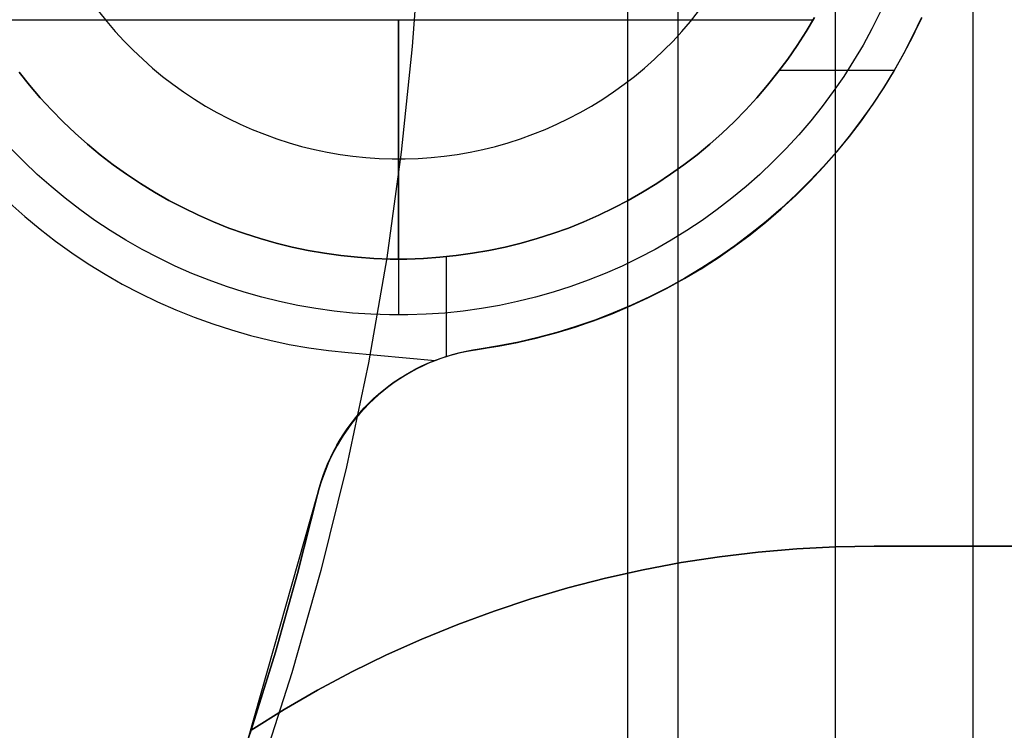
# Model space of a CAD drawing. Header units: millimetres. Extents: x -267 to 897, y -4167 to -3150.
# Tile 118 of 177: x 341.67 to 351.96, y -3526.82 to -3519.4. Entities that reach past the tile are written whole.
import ezdxf

# ---------------------------------------------------------------- set-up
doc = ezdxf.new("R2010")
doc.units = ezdxf.units.MM
doc.layers.add('1', color=7, linetype='Continuous')
doc.layers.add('BLANCO METALICO', color=7, linetype='Continuous', true_color=0xededed)

msp = doc.modelspace()

# ---------------------------------------------------------------- linework, layer by layer
at = {"layer": '1', "color": 250, "true_color": 0x111111}
for p, q in [((351.628, -3453.404, 31.002), (351.628, -3580.401, 31.002)), ((348.546, -3458.559, 65.792), (348.546, -3575.246, 65.792)), ((348.018, -3459.443, 48.502), (348.018, -3574.363, 48.502))]:
    msp.add_line(p, q, dxfattribs=at)
at = {"layer": '1', "color": 7, "true_color": 0xffffff}
for p, q in [((350.188, -3455.812, 31.002), (350.188, -3577.993, 31.002)), ((345.849, -3518.571, 0.17), (345.772, -3519.681, 0.17)), ((345.772, -3519.681, 0.17), (345.657, -3520.787, 0.17)), ((345.657, -3520.787, 0.17), (345.504, -3521.889, 0.17)), ((345.504, -3521.889, 0.17), (345.313, -3522.985, 0.17)), ((345.313, -3522.985, 0.17), (345.084, -3524.074, 0.17)), ((345.084, -3524.074, 0.17), (344.818, -3525.154, 0.17)), ((344.818, -3525.154, 0.17), (344.515, -3526.225, 0.17)), ((344.515, -3526.225, 0.17), (344.174, -3527.284, 0.17))]:
    msp.add_line(p, q, dxfattribs=at)
at = {"layer": 'BLANCO METALICO'}
for p, q in [((341.299, -3519.403, 260.532), (345.629, -3519.403, 260.532)), ((342.495, -3519.314, 257.933), (342.58, -3519.421, 257.933)), ((345.629, -3519.403, 260.532), (349.959, -3519.403, 260.532)), ((345.629, -3521.903, 260.532), (345.629, -3519.403, 260.532)), ((345.629, -3519.403, 259.182), (345.629, -3519.403, 260.532)), ((345.629, -3519.403, 259.182), (345.629, -3522.486, 256.532)), ((348.677, -3519.421, 257.933), (348.762, -3519.314, 257.933)), ((349.973, -3519.378, 262.532), (349.885, -3519.526, 262.532)), ((349.885, -3519.526, 260.532), (349.973, -3519.378, 260.532)), ((350.66, -3519.325, 256.532), (350.573, -3519.498, 256.532)), ((351.092, -3519.38, 259.532), (351.002, -3519.567, 259.532)), ((351.003, -3519.57, 262.532), (351.092, -3519.382, 262.532)), ((351.003, -3519.569, 261.032), (351.093, -3519.382, 261.032)), ((342.58, -3519.421, 257.933), (342.669, -3519.524, 257.933)), ((348.588, -3519.524, 257.933), (348.677, -3519.421, 257.933)), ((350.573, -3519.498, 256.532), (350.481, -3519.667, 256.532)), ((342.669, -3519.524, 257.933), (342.761, -3519.625, 257.933)), ((348.496, -3519.625, 257.933), (348.588, -3519.524, 257.933)), ((349.885, -3519.526, 262.532), (349.792, -3519.671, 262.532)), ((349.792, -3519.671, 260.532), (349.885, -3519.526, 260.532)), ((351.002, -3519.567, 259.532), (350.907, -3519.752, 259.532)), ((350.907, -3519.755, 262.532), (351.003, -3519.57, 262.532)), ((350.908, -3519.754, 261.032), (351.003, -3519.569, 261.032)), ((342.761, -3519.625, 257.933), (342.857, -3519.722, 257.933)), ((342.857, -3519.722, 257.933), (342.956, -3519.816, 257.933)), ((348.301, -3519.816, 257.933), (348.4, -3519.722, 257.933)), ((348.4, -3519.722, 257.933), (348.496, -3519.625, 257.933)), ((349.792, -3519.671, 262.532), (349.694, -3519.813, 262.532)), ((349.694, -3519.813, 260.532), (349.792, -3519.671, 260.532)), ((350.481, -3519.667, 256.532), (350.382, -3519.832, 256.532)), ((342.956, -3519.816, 257.933), (343.058, -3519.907, 257.933)), ((348.199, -3519.907, 257.933), (348.301, -3519.816, 257.933)), ((349.694, -3519.813, 262.532), (349.591, -3519.952, 262.532)), ((349.591, -3519.952, 260.532), (349.694, -3519.813, 260.532)), ((350.907, -3519.752, 259.532), (350.805, -3519.933, 259.532)), ((350.805, -3519.937, 262.532), (350.907, -3519.755, 262.532)), ((350.806, -3519.935, 261.032), (350.908, -3519.754, 261.032)), ((343.058, -3519.907, 257.933), (343.163, -3519.994, 257.933)), ((348.094, -3519.994, 257.933), (348.199, -3519.907, 257.933)), ((350.382, -3519.832, 256.532), (350.278, -3519.995, 256.532)), ((341.774, -3520.087, 262.532), (341.666, -3519.952, 262.532)), ((341.666, -3519.952, 260.532), (341.774, -3520.087, 260.532)), ((343.163, -3519.994, 257.933), (343.272, -3520.077, 257.933)), ((347.986, -3520.077, 257.933), (348.094, -3519.994, 257.933)), ((349.591, -3519.952, 262.532), (349.483, -3520.087, 262.532)), ((349.483, -3520.087, 260.532), (349.591, -3519.952, 260.532)), ((349.607, -3519.931, 262.532), (350.808, -3519.931, 262.532)), ((350.278, -3519.995, 256.532), (350.169, -3520.153, 256.532)), ((350.805, -3519.933, 259.532), (350.696, -3520.11, 259.532)), ((350.696, -3520.115, 262.532), (350.805, -3519.937, 262.532)), ((350.697, -3520.113, 261.032), (350.806, -3519.935, 261.032)), ((341.886, -3520.218, 262.532), (341.774, -3520.087, 262.532)), ((341.774, -3520.087, 260.532), (341.886, -3520.218, 260.532)), ((343.272, -3520.077, 257.933), (343.383, -3520.157, 257.933)), ((347.875, -3520.157, 257.933), (347.986, -3520.077, 257.933)), ((349.483, -3520.087, 262.532), (349.371, -3520.218, 262.532)), ((349.371, -3520.218, 260.532), (349.483, -3520.087, 260.532)), ((350.696, -3520.11, 259.532), (350.582, -3520.283, 259.532)), ((350.582, -3520.289, 262.532), (350.696, -3520.115, 262.532)), ((350.583, -3520.287, 261.032), (350.697, -3520.113, 261.032)), ((342.003, -3520.345, 262.532), (341.886, -3520.218, 262.532)), ((341.886, -3520.218, 260.532), (342.003, -3520.345, 260.532)), ((343.383, -3520.157, 257.933), (343.496, -3520.232, 257.933)), ((343.496, -3520.232, 257.933), (343.612, -3520.304, 257.933)), ((347.645, -3520.304, 257.933), (347.761, -3520.232, 257.933)), ((347.761, -3520.232, 257.933), (347.875, -3520.157, 257.933)), ((349.371, -3520.218, 262.532), (349.255, -3520.345, 262.532)), ((349.255, -3520.345, 260.532), (349.371, -3520.218, 260.532)), ((350.169, -3520.153, 256.532), (350.054, -3520.308, 256.532)), ((343.612, -3520.304, 257.933), (343.731, -3520.371, 257.933)), ((347.526, -3520.371, 257.933), (347.645, -3520.304, 257.933)), ((350.054, -3520.308, 256.532), (349.934, -3520.459, 256.532)), ((350.461, -3520.459, 262.532), (350.582, -3520.289, 262.532)), ((350.582, -3520.283, 259.532), (350.462, -3520.453, 259.532)), ((350.463, -3520.457, 261.032), (350.583, -3520.287, 261.032)), ((342.124, -3520.468, 262.532), (342.003, -3520.345, 262.532)), ((342.003, -3520.345, 260.532), (342.124, -3520.468, 260.532)), ((343.731, -3520.371, 257.933), (343.852, -3520.435, 257.933)), ((343.852, -3520.435, 257.933), (343.975, -3520.494, 257.933)), ((347.283, -3520.494, 257.933), (347.405, -3520.435, 257.933)), ((347.405, -3520.435, 257.933), (347.526, -3520.371, 257.933)), ((349.255, -3520.345, 262.532), (349.134, -3520.468, 262.532)), ((349.134, -3520.468, 260.532), (349.255, -3520.345, 260.532)), ((342.249, -3520.587, 262.532), (342.124, -3520.468, 262.532)), ((342.124, -3520.468, 260.532), (342.249, -3520.587, 260.532)), ((343.975, -3520.494, 257.933), (344.1, -3520.549, 257.933)), ((347.158, -3520.549, 257.933), (347.283, -3520.494, 257.933)), ((349.134, -3520.468, 262.532), (349.008, -3520.587, 262.532)), ((349.008, -3520.587, 260.532), (349.134, -3520.468, 260.532)), ((349.934, -3520.459, 256.532), (349.808, -3520.605, 256.532)), ((350.335, -3520.624, 262.532), (350.461, -3520.459, 262.532)), ((350.462, -3520.453, 259.532), (350.336, -3520.618, 259.532)), ((350.337, -3520.622, 261.032), (350.463, -3520.457, 261.032)), ((342.378, -3520.702, 262.532), (342.249, -3520.587, 262.532)), ((342.249, -3520.587, 260.532), (342.378, -3520.702, 260.532)), ((344.1, -3520.549, 257.933), (344.227, -3520.599, 257.933)), ((344.227, -3520.599, 257.933), (344.355, -3520.646, 257.933)), ((344.355, -3520.646, 257.933), (344.485, -3520.687, 257.933)), ((346.772, -3520.687, 257.933), (346.902, -3520.646, 257.933)), ((346.902, -3520.646, 257.933), (347.031, -3520.599, 257.933)), ((347.031, -3520.599, 257.933), (347.158, -3520.549, 257.933)), ((349.008, -3520.587, 262.532), (348.879, -3520.702, 262.532)), ((348.879, -3520.702, 260.532), (349.008, -3520.587, 260.532)), ((349.808, -3520.605, 256.532), (349.678, -3520.747, 256.532)), ((350.203, -3520.785, 262.532), (350.335, -3520.624, 262.532)), ((350.336, -3520.618, 259.532), (350.205, -3520.778, 259.532)), ((350.205, -3520.783, 261.032), (350.337, -3520.622, 261.032)), ((341.714, -3520.885, 256.532), (341.579, -3520.747, 256.532)), ((342.511, -3520.812, 262.532), (342.378, -3520.702, 262.532)), ((342.378, -3520.702, 260.532), (342.511, -3520.812, 260.532)), ((344.485, -3520.687, 257.933), (344.616, -3520.725, 257.933)), ((344.616, -3520.725, 257.933), (344.749, -3520.757, 257.933)), ((346.509, -3520.757, 257.933), (346.641, -3520.725, 257.933)), ((346.641, -3520.725, 257.933), (346.772, -3520.687, 257.933)), ((348.879, -3520.702, 262.532), (348.746, -3520.812, 262.532)), ((348.746, -3520.812, 260.532), (348.879, -3520.702, 260.532)), ((349.678, -3520.747, 256.532), (349.543, -3520.885, 256.532)), ((342.648, -3520.917, 262.532), (342.511, -3520.812, 262.532)), ((342.511, -3520.812, 260.532), (342.648, -3520.917, 260.532)), ((344.749, -3520.757, 257.933), (344.882, -3520.785, 257.933)), ((344.882, -3520.785, 257.933), (345.017, -3520.809, 257.933)), ((345.017, -3520.809, 257.933), (345.152, -3520.828, 257.933)), ((345.152, -3520.828, 257.933), (345.288, -3520.842, 257.933)), ((345.288, -3520.842, 257.933), (345.424, -3520.851, 257.933)), ((345.424, -3520.851, 257.933), (345.56, -3520.856, 257.933)), ((345.697, -3520.856, 257.933), (345.833, -3520.851, 257.933)), ((345.833, -3520.851, 257.933), (345.97, -3520.842, 257.933)), ((345.97, -3520.842, 257.933), (346.105, -3520.828, 257.933)), ((346.105, -3520.828, 257.933), (346.24, -3520.809, 257.933)), ((346.24, -3520.809, 257.933), (346.375, -3520.785, 257.933)), ((346.375, -3520.785, 257.933), (346.509, -3520.757, 257.933)), ((348.746, -3520.812, 262.532), (348.609, -3520.917, 262.532)), ((348.609, -3520.917, 260.532), (348.746, -3520.812, 260.532)), ((350.065, -3520.942, 262.532), (350.203, -3520.785, 262.532)), ((350.205, -3520.778, 259.532), (350.068, -3520.935, 259.532)), ((350.068, -3520.939, 261.032), (350.205, -3520.783, 261.032)), ((341.854, -3521.018, 256.532), (341.714, -3520.885, 256.532)), ((342.788, -3521.017, 262.532), (342.648, -3520.917, 262.532)), ((342.648, -3520.917, 260.532), (342.788, -3521.017, 260.532)), ((345.56, -3520.856, 257.933), (345.697, -3520.856, 257.933)), ((348.609, -3520.917, 262.532), (348.469, -3521.017, 262.532)), ((348.469, -3521.017, 260.532), (348.609, -3520.917, 260.532)), ((349.543, -3520.885, 256.532), (349.403, -3521.018, 256.532)), ((349.922, -3521.093, 262.532), (350.065, -3520.942, 262.532)), ((350.068, -3520.935, 259.532), (349.925, -3521.086, 259.532)), ((349.925, -3521.091, 261.032), (350.068, -3520.939, 261.032)), ((341.999, -3521.145, 256.532), (341.854, -3521.018, 256.532)), ((342.932, -3521.113, 262.532), (342.788, -3521.017, 262.532)), ((342.788, -3521.017, 260.532), (342.932, -3521.113, 260.532)), ((348.469, -3521.017, 262.532), (348.325, -3521.113, 262.532)), ((348.325, -3521.113, 260.532), (348.469, -3521.017, 260.532)), ((349.403, -3521.018, 256.532), (349.259, -3521.145, 256.532)), ((342.147, -3521.268, 256.532), (341.999, -3521.145, 256.532)), ((343.079, -3521.204, 262.532), (342.932, -3521.113, 262.532)), ((342.932, -3521.113, 260.532), (343.079, -3521.204, 260.532)), ((348.325, -3521.113, 262.532), (348.178, -3521.204, 262.532)), ((348.178, -3521.204, 260.532), (348.325, -3521.113, 260.532)), ((349.259, -3521.145, 256.532), (349.11, -3521.268, 256.532)), ((349.774, -3521.24, 262.532), (349.922, -3521.093, 262.532)), ((349.777, -3521.237, 261.032), (349.925, -3521.091, 261.032)), ((349.925, -3521.086, 259.532), (349.778, -3521.232, 259.532)), ((343.229, -3521.289, 262.532), (343.079, -3521.204, 262.532)), ((343.079, -3521.204, 260.532), (343.229, -3521.289, 260.532)), ((348.178, -3521.204, 262.532), (348.028, -3521.289, 262.532)), ((348.028, -3521.289, 260.532), (348.178, -3521.204, 260.532)), ((349.621, -3521.381, 262.532), (349.774, -3521.24, 262.532)), ((349.624, -3521.378, 261.032), (349.777, -3521.237, 261.032)), ((349.778, -3521.232, 259.532), (349.625, -3521.373, 259.532)), ((341.569, -3521.32, 262.532), (341.723, -3521.457, 262.532)), ((342.3, -3521.386, 256.532), (342.147, -3521.268, 256.532)), ((343.382, -3521.369, 262.532), (343.229, -3521.289, 262.532)), ((343.229, -3521.289, 260.532), (343.382, -3521.369, 260.532)), ((348.028, -3521.289, 262.532), (347.876, -3521.369, 262.532)), ((347.876, -3521.369, 260.532), (348.028, -3521.289, 260.532)), ((349.11, -3521.268, 256.532), (348.957, -3521.386, 256.532)), ((341.723, -3521.457, 262.532), (341.883, -3521.589, 262.532)), ((342.457, -3521.498, 256.532), (342.3, -3521.386, 256.532)), ((343.537, -3521.444, 262.532), (343.382, -3521.369, 262.532)), ((343.382, -3521.369, 260.532), (343.537, -3521.444, 260.532)), ((343.695, -3521.514, 262.532), (343.537, -3521.444, 262.532)), ((343.537, -3521.444, 260.532), (343.695, -3521.514, 260.532)), ((347.72, -3521.444, 262.532), (347.562, -3521.514, 262.532)), ((347.562, -3521.514, 260.532), (347.72, -3521.444, 260.532)), ((347.876, -3521.369, 262.532), (347.72, -3521.444, 262.532)), ((347.72, -3521.444, 260.532), (347.876, -3521.369, 260.532)), ((348.957, -3521.386, 256.532), (348.801, -3521.498, 256.532)), ((349.463, -3521.517, 262.532), (349.621, -3521.381, 262.532)), ((349.467, -3521.514, 261.032), (349.624, -3521.378, 261.032)), ((349.625, -3521.373, 259.532), (349.468, -3521.509, 259.532)), ((342.617, -3521.605, 256.532), (342.457, -3521.498, 256.532)), ((343.856, -3521.578, 262.532), (343.695, -3521.514, 262.532)), ((343.695, -3521.514, 260.532), (343.856, -3521.578, 260.532)), ((347.562, -3521.514, 262.532), (347.402, -3521.578, 262.532)), ((347.402, -3521.578, 260.532), (347.562, -3521.514, 260.532)), ((348.801, -3521.498, 256.532), (348.64, -3521.605, 256.532)), ((349.301, -3521.648, 262.532), (349.463, -3521.517, 262.532)), ((349.305, -3521.645, 261.032), (349.467, -3521.514, 261.032)), ((349.468, -3521.509, 259.532), (349.306, -3521.639, 259.532)), ((341.883, -3521.589, 262.532), (342.046, -3521.716, 262.532)), ((342.781, -3521.706, 256.532), (342.617, -3521.605, 256.532)), ((344.018, -3521.636, 262.532), (343.856, -3521.578, 262.532)), ((343.856, -3521.578, 260.532), (344.018, -3521.636, 260.532)), ((344.182, -3521.689, 262.532), (344.018, -3521.636, 262.532)), ((344.018, -3521.636, 260.532), (344.182, -3521.689, 260.532)), ((347.239, -3521.636, 262.532), (347.075, -3521.689, 262.532)), ((347.075, -3521.689, 260.532), (347.239, -3521.636, 260.532)), ((347.402, -3521.578, 262.532), (347.239, -3521.636, 262.532)), ((347.239, -3521.636, 260.532), (347.402, -3521.578, 260.532)), ((348.64, -3521.605, 256.532), (348.476, -3521.706, 256.532)), ((349.134, -3521.772, 262.532), (349.301, -3521.648, 262.532)), ((349.138, -3521.769, 261.032), (349.305, -3521.645, 261.032)), ((349.306, -3521.639, 259.532), (349.14, -3521.763, 259.532)), ((342.046, -3521.716, 262.532), (342.214, -3521.836, 262.532)), ((342.949, -3521.801, 256.532), (342.781, -3521.706, 256.532)), ((344.349, -3521.736, 262.532), (344.182, -3521.689, 262.532)), ((344.182, -3521.689, 260.532), (344.349, -3521.736, 260.532)), ((344.516, -3521.777, 262.532), (344.349, -3521.736, 262.532)), ((344.349, -3521.736, 260.532), (344.516, -3521.777, 260.532)), ((344.685, -3521.813, 262.532), (344.516, -3521.777, 262.532)), ((344.516, -3521.777, 260.532), (344.685, -3521.813, 260.532)), ((346.741, -3521.777, 262.532), (346.572, -3521.813, 262.532)), ((346.572, -3521.813, 260.532), (346.741, -3521.777, 260.532)), ((346.909, -3521.736, 262.532), (346.741, -3521.777, 262.532)), ((346.741, -3521.777, 260.532), (346.909, -3521.736, 260.532)), ((347.075, -3521.689, 262.532), (346.909, -3521.736, 262.532)), ((346.909, -3521.736, 260.532), (347.075, -3521.689, 260.532)), ((348.476, -3521.706, 256.532), (348.309, -3521.801, 256.532)), ((348.963, -3521.891, 262.532), (349.134, -3521.772, 262.532)), ((348.967, -3521.888, 261.032), (349.138, -3521.769, 261.032)), ((349.14, -3521.763, 259.532), (348.97, -3521.882, 259.532)), ((342.214, -3521.836, 262.532), (342.387, -3521.951, 262.532)), ((343.119, -3521.891, 256.532), (342.949, -3521.801, 256.532)), ((344.855, -3521.842, 262.532), (344.685, -3521.813, 262.532)), ((344.685, -3521.813, 260.532), (344.855, -3521.842, 260.532)), ((345.026, -3521.866, 262.532), (344.855, -3521.842, 262.532)), ((344.855, -3521.842, 260.532), (345.026, -3521.866, 260.532)), ((345.198, -3521.884, 262.532), (345.026, -3521.866, 262.532)), ((345.026, -3521.866, 260.532), (345.198, -3521.884, 260.532)), ((346.231, -3521.866, 262.532), (346.06, -3521.884, 262.532)), ((346.06, -3521.884, 260.532), (346.231, -3521.866, 260.532)), ((346.129, -3522.918, 262.532), (346.129, -3521.877, 262.532)), ((346.402, -3521.842, 262.532), (346.231, -3521.866, 262.532)), ((346.231, -3521.866, 260.532), (346.402, -3521.842, 260.532)), ((346.572, -3521.813, 262.532), (346.402, -3521.842, 262.532)), ((346.402, -3521.842, 260.532), (346.572, -3521.813, 260.532)), ((348.309, -3521.801, 256.532), (348.138, -3521.891, 256.532)), ((348.97, -3521.882, 259.532), (348.796, -3521.995, 259.532)), ((342.387, -3521.951, 262.532), (342.563, -3522.06, 262.532)), ((343.293, -3521.975, 256.532), (343.119, -3521.891, 256.532)), ((343.47, -3522.052, 256.532), (343.293, -3521.975, 256.532)), ((345.37, -3521.896, 262.532), (345.198, -3521.884, 262.532)), ((345.198, -3521.884, 260.532), (345.37, -3521.896, 260.532)), ((345.542, -3521.902, 262.532), (345.37, -3521.896, 262.532)), ((345.37, -3521.896, 260.532), (345.542, -3521.902, 260.532)), ((345.715, -3521.902, 262.532), (345.542, -3521.902, 262.532)), ((345.542, -3521.902, 260.532), (345.715, -3521.902, 260.532)), ((345.629, -3521.903, 262.532), (345.629, -3521.903, 260.532)), ((345.888, -3521.896, 262.532), (345.715, -3521.902, 262.532)), ((345.715, -3521.902, 260.532), (345.888, -3521.896, 260.532)), ((346.06, -3521.884, 262.532), (345.888, -3521.896, 262.532)), ((345.888, -3521.896, 260.532), (346.06, -3521.884, 260.532)), ((347.964, -3521.975, 256.532), (347.788, -3522.052, 256.532)), ((348.138, -3521.891, 256.532), (347.964, -3521.975, 256.532)), ((348.788, -3522.004, 262.532), (348.963, -3521.891, 262.532)), ((348.792, -3522.001, 261.032), (348.967, -3521.888, 261.032)), ((342.563, -3522.06, 262.532), (342.742, -3522.163, 262.532)), ((343.649, -3522.124, 256.532), (343.47, -3522.052, 256.532)), ((347.788, -3522.052, 256.532), (347.609, -3522.124, 256.532)), ((348.609, -3522.11, 262.532), (348.788, -3522.004, 262.532)), ((348.614, -3522.107, 261.032), (348.792, -3522.001, 261.032)), ((348.796, -3521.995, 259.532), (348.617, -3522.102, 259.532)), ((342.742, -3522.163, 262.532), (342.925, -3522.259, 262.532)), ((343.83, -3522.189, 256.532), (343.649, -3522.124, 256.532)), ((344.014, -3522.248, 256.532), (343.83, -3522.189, 256.532)), ((347.427, -3522.189, 256.532), (347.244, -3522.248, 256.532)), ((347.609, -3522.124, 256.532), (347.427, -3522.189, 256.532)), ((348.426, -3522.211, 262.532), (348.609, -3522.11, 262.532)), ((348.432, -3522.208, 261.032), (348.614, -3522.107, 261.032)), ((348.617, -3522.102, 259.532), (348.436, -3522.202, 259.532)), ((342.925, -3522.259, 262.532), (343.111, -3522.349, 262.532)), ((344.199, -3522.3, 256.532), (344.014, -3522.248, 256.532)), ((347.244, -3522.248, 256.532), (347.058, -3522.3, 256.532)), ((348.24, -3522.304, 262.532), (348.426, -3522.211, 262.532)), ((348.246, -3522.302, 261.032), (348.432, -3522.208, 261.032)), ((348.436, -3522.202, 259.532), (348.251, -3522.296, 259.532)), ((343.111, -3522.349, 262.532), (343.301, -3522.432, 262.532)), ((344.386, -3522.346, 256.532), (344.199, -3522.3, 256.532)), ((344.575, -3522.386, 256.532), (344.386, -3522.346, 256.532)), ((344.765, -3522.419, 256.532), (344.575, -3522.386, 256.532)), ((346.683, -3522.386, 256.532), (346.493, -3522.419, 256.532)), ((346.871, -3522.346, 256.532), (346.683, -3522.386, 256.532)), ((347.058, -3522.3, 256.532), (346.871, -3522.346, 256.532)), ((347.859, -3522.473, 262.532), (348.051, -3522.392, 262.532)), ((347.866, -3522.47, 261.032), (348.057, -3522.389, 261.032)), ((348.062, -3522.384, 259.532), (347.871, -3522.465, 259.532)), ((348.051, -3522.392, 262.532), (348.24, -3522.304, 262.532)), ((348.057, -3522.389, 261.032), (348.246, -3522.302, 261.032)), ((348.251, -3522.296, 259.532), (348.062, -3522.384, 259.532)), ((343.301, -3522.432, 262.532), (343.493, -3522.509, 262.532)), ((344.956, -3522.446, 256.532), (344.765, -3522.419, 256.532)), ((345.147, -3522.466, 256.532), (344.956, -3522.446, 256.532)), ((345.34, -3522.479, 256.532), (345.147, -3522.466, 256.532)), ((345.532, -3522.486, 256.532), (345.34, -3522.479, 256.532)), ((345.725, -3522.486, 256.532), (345.532, -3522.486, 256.532)), ((345.918, -3522.479, 256.532), (345.725, -3522.486, 256.532)), ((346.11, -3522.466, 256.532), (345.918, -3522.479, 256.532)), ((346.302, -3522.446, 256.532), (346.11, -3522.466, 256.532)), ((346.493, -3522.419, 256.532), (346.302, -3522.446, 256.532)), ((347.664, -3522.547, 262.532), (347.859, -3522.473, 262.532)), ((347.671, -3522.544, 261.032), (347.866, -3522.47, 261.032)), ((347.871, -3522.465, 259.532), (347.677, -3522.54, 259.532)), ((343.493, -3522.509, 262.532), (343.687, -3522.58, 262.532)), ((343.687, -3522.58, 262.532), (343.884, -3522.643, 262.532)), ((347.467, -3522.614, 262.532), (347.664, -3522.547, 262.532)), ((347.474, -3522.612, 261.032), (347.671, -3522.544, 261.032)), ((347.677, -3522.54, 259.532), (347.481, -3522.608, 259.532)), ((343.884, -3522.643, 262.532), (344.083, -3522.7, 262.532)), ((344.083, -3522.7, 262.532), (344.284, -3522.75, 262.532)), ((347.066, -3522.728, 262.532), (347.268, -3522.674, 262.532)), ((347.074, -3522.726, 261.032), (347.275, -3522.672, 261.032)), ((347.283, -3522.669, 259.532), (347.082, -3522.723, 259.532)), ((347.268, -3522.674, 262.532), (347.467, -3522.614, 262.532)), ((347.275, -3522.672, 261.032), (347.474, -3522.612, 261.032)), ((347.481, -3522.608, 259.532), (347.283, -3522.669, 259.532)), ((344.284, -3522.75, 262.532), (344.486, -3522.793, 262.532)), ((344.486, -3522.793, 262.532), (344.69, -3522.829, 262.532)), ((346.659, -3522.813, 262.532), (346.863, -3522.774, 262.532)), ((346.667, -3522.812, 261.032), (346.872, -3522.772, 261.032)), ((346.88, -3522.77, 259.532), (346.676, -3522.81, 259.532)), ((346.863, -3522.774, 262.532), (347.066, -3522.728, 262.532)), ((346.872, -3522.772, 261.032), (347.074, -3522.726, 261.032)), ((347.082, -3522.723, 259.532), (346.88, -3522.77, 259.532)), ((344.69, -3522.829, 262.532), (344.895, -3522.857, 262.532)), ((344.895, -3522.857, 262.532), (345.101, -3522.879, 262.532)), ((345.101, -3522.879, 262.532), (346.011, -3522.96, 262.532)), ((346.127, -3522.919, 261.032), (346.193, -3522.899, 261.032)), ((346.134, -3522.917, 262.532), (346.197, -3522.898, 262.532)), ((346.202, -3522.899, 259.532), (346.136, -3522.919, 259.532)), ((346.193, -3522.899, 261.032), (346.259, -3522.882, 261.032)), ((346.197, -3522.898, 262.532), (346.26, -3522.882, 262.532)), ((346.268, -3522.882, 259.532), (346.202, -3522.899, 259.532)), ((346.259, -3522.882, 261.032), (346.327, -3522.867, 261.032)), ((346.26, -3522.882, 262.532), (346.324, -3522.868, 262.532)), ((346.335, -3522.866, 259.532), (346.268, -3522.882, 259.532)), ((346.324, -3522.868, 262.532), (346.388, -3522.856, 262.532)), ((346.327, -3522.867, 261.032), (346.394, -3522.855, 261.032)), ((346.403, -3522.854, 259.532), (346.335, -3522.866, 259.532)), ((346.388, -3522.856, 262.532), (346.453, -3522.846, 262.532)), ((346.394, -3522.855, 261.032), (346.462, -3522.844, 261.032)), ((346.471, -3522.843, 259.532), (346.403, -3522.854, 259.532)), ((346.453, -3522.846, 262.532), (346.659, -3522.813, 262.532)), ((346.453, -3522.846, 262.532), (346.471, -3522.843, 259.532)), ((346.462, -3522.844, 261.032), (346.667, -3522.812, 261.032)), ((346.676, -3522.81, 259.532), (346.471, -3522.843, 259.532)), ((345.821, -3523.044, 262.532), (345.883, -3523.014, 262.532)), ((345.871, -3523.019, 261.032), (345.934, -3522.991, 261.032)), ((345.942, -3522.991, 259.532), (345.88, -3523.02, 259.532)), ((345.883, -3523.014, 262.532), (345.946, -3522.986, 262.532)), ((345.934, -3522.991, 261.032), (345.997, -3522.965, 261.032)), ((346.006, -3522.965, 259.532), (345.942, -3522.991, 259.532)), ((345.946, -3522.986, 262.532), (346.011, -3522.96, 262.532)), ((345.997, -3522.965, 261.032), (346.062, -3522.941, 261.032)), ((346.07, -3522.941, 259.532), (346.006, -3522.965, 259.532)), ((346.011, -3522.96, 262.532), (346.072, -3522.937, 262.532)), ((346.062, -3522.941, 261.032), (346.127, -3522.919, 261.032)), ((346.136, -3522.919, 259.532), (346.07, -3522.941, 259.532)), ((346.072, -3522.937, 262.532), (346.134, -3522.917, 262.532)), ((345.632, -3523.154, 261.032), (345.69, -3523.117, 261.032)), ((345.641, -3523.148, 262.532), (345.7, -3523.111, 262.532)), ((345.69, -3523.117, 261.032), (345.749, -3523.082, 261.032)), ((345.757, -3523.083, 259.532), (345.698, -3523.118, 259.532)), ((345.7, -3523.111, 262.532), (345.76, -3523.076, 262.532)), ((345.749, -3523.082, 261.032), (345.81, -3523.05, 261.032)), ((345.818, -3523.05, 259.532), (345.757, -3523.083, 259.532)), ((345.76, -3523.076, 262.532), (345.821, -3523.044, 262.532)), ((345.81, -3523.05, 261.032), (345.871, -3523.019, 261.032)), ((345.88, -3523.02, 259.532), (345.818, -3523.05, 259.532)), ((345.52, -3523.233, 261.032), (345.575, -3523.192, 261.032)), ((345.583, -3523.193, 259.532), (345.527, -3523.233, 259.532)), ((345.528, -3523.227, 262.532), (345.584, -3523.186, 262.532)), ((345.575, -3523.192, 261.032), (345.632, -3523.154, 261.032)), ((345.64, -3523.154, 259.532), (345.583, -3523.193, 259.532)), ((345.584, -3523.186, 262.532), (345.641, -3523.148, 262.532)), ((345.698, -3523.118, 259.532), (345.64, -3523.154, 259.532)), ((345.362, -3523.365, 261.032), (345.413, -3523.319, 261.032)), ((345.368, -3523.36, 262.532), (345.42, -3523.313, 262.532)), ((345.42, -3523.32, 259.532), (345.369, -3523.366, 259.532)), ((345.413, -3523.319, 261.032), (345.466, -3523.275, 261.032)), ((345.42, -3523.313, 262.532), (345.473, -3523.269, 262.532)), ((345.473, -3523.276, 259.532), (345.42, -3523.32, 259.532)), ((345.466, -3523.275, 261.032), (345.52, -3523.233, 261.032)), ((345.473, -3523.269, 262.532), (345.528, -3523.227, 262.532)), ((345.527, -3523.233, 259.532), (345.473, -3523.276, 259.532)), ((345.265, -3523.463, 261.032), (345.313, -3523.413, 261.032)), ((345.27, -3523.457, 262.532), (345.318, -3523.408, 262.532)), ((345.319, -3523.414, 259.532), (345.271, -3523.463, 259.532)), ((345.313, -3523.413, 261.032), (345.362, -3523.365, 261.032)), ((345.318, -3523.408, 262.532), (345.368, -3523.36, 262.532)), ((345.369, -3523.366, 259.532), (345.319, -3523.414, 259.532)), ((345.391, -3523.338, 262.532), (345.391, -3523.338, 259.532)), ((345.175, -3523.566, 261.032), (345.219, -3523.514, 261.032)), ((345.179, -3523.561, 262.532), (345.223, -3523.508, 262.532)), ((345.225, -3523.514, 259.532), (345.18, -3523.567, 259.532)), ((345.219, -3523.514, 261.032), (345.265, -3523.463, 261.032)), ((345.223, -3523.508, 262.532), (345.27, -3523.457, 262.532)), ((345.271, -3523.463, 259.532), (345.225, -3523.514, 259.532)), ((345.092, -3523.676, 261.032), (345.132, -3523.62, 261.032)), ((345.095, -3523.671, 262.532), (345.136, -3523.616, 262.532)), ((345.138, -3523.621, 259.532), (345.097, -3523.676, 259.532)), ((345.132, -3523.62, 261.032), (345.175, -3523.566, 261.032)), ((345.136, -3523.616, 262.532), (345.179, -3523.561, 262.532)), ((345.18, -3523.567, 259.532), (345.138, -3523.621, 259.532)), ((345.017, -3523.791, 261.032), (345.053, -3523.733, 261.032)), ((345.019, -3523.787, 262.532), (345.056, -3523.729, 262.532)), ((345.058, -3523.733, 259.532), (345.021, -3523.791, 259.532)), ((345.053, -3523.733, 261.032), (345.092, -3523.676, 261.032)), ((345.056, -3523.729, 262.532), (345.095, -3523.671, 262.532)), ((345.097, -3523.676, 259.532), (345.058, -3523.733, 259.532)), ((344.982, -3523.85, 261.032), (345.017, -3523.791, 261.032)), ((344.984, -3523.847, 262.532), (345.019, -3523.787, 262.532)), ((345.021, -3523.791, 259.532), (344.986, -3523.851, 259.532)), ((344.919, -3523.972, 261.032), (344.95, -3523.911, 261.032)), ((344.92, -3523.97, 262.532), (344.951, -3523.908, 262.532)), ((344.953, -3523.911, 259.532), (344.922, -3523.973, 259.532)), ((344.95, -3523.911, 261.032), (344.982, -3523.85, 261.032)), ((344.951, -3523.908, 262.532), (344.984, -3523.847, 262.532)), ((344.986, -3523.851, 259.532), (344.953, -3523.911, 259.532)), ((344.865, -3524.097, 262.532), (344.892, -3524.033, 262.532)), ((344.865, -3524.099, 261.032), (344.891, -3524.035, 261.032)), ((344.894, -3524.035, 259.532), (344.867, -3524.099, 259.532)), ((344.891, -3524.035, 261.032), (344.919, -3523.972, 261.032)), ((344.892, -3524.033, 262.532), (344.92, -3523.97, 262.532)), ((344.922, -3523.973, 259.532), (344.894, -3524.035, 259.532)), ((344.841, -3524.162, 262.532), (344.865, -3524.097, 262.532)), ((344.841, -3524.163, 261.032), (344.865, -3524.099, 261.032)), ((344.867, -3524.099, 259.532), (344.843, -3524.163, 259.532)), ((344.8, -3524.294, 262.532), (344.819, -3524.227, 262.532)), ((344.82, -3524.228, 259.532), (344.8, -3524.294, 259.532)), ((344.8, -3524.294, 261.032), (344.819, -3524.228, 261.032)), ((344.819, -3524.227, 262.532), (344.841, -3524.162, 262.532)), ((344.819, -3524.228, 261.032), (344.841, -3524.163, 261.032)), ((344.843, -3524.163, 259.532), (344.82, -3524.228, 259.532)), ((344.783, -3524.361, 262.532), (344.8, -3524.294, 262.532)), ((344.8, -3524.294, 259.532), (344.783, -3524.361, 259.532)), ((344.783, -3524.361, 261.032), (344.8, -3524.294, 261.032)), ((344.061, -3526.902, 262.532), (344.783, -3524.361, 262.532)), ((344.783, -3524.361, 259.532), (344.573, -3525.187, 259.532)), ((344.573, -3525.187, 259.532), (344.783, -3524.361, 259.532)), ((344.783, -3524.361, 262.532), (344.783, -3524.361, 259.532)), ((348.982, -3525.011, 262.032), (349.384, -3524.964, 262.032)), ((349.384, -3524.964, 259.532), (348.982, -3525.011, 259.532)), ((348.982, -3525.011, 260.782), (349.384, -3524.964, 260.782)), ((349.384, -3524.964, 262.032), (349.787, -3524.93, 262.032)), ((349.787, -3524.93, 259.532), (349.384, -3524.964, 259.532)), ((349.384, -3524.964, 260.782), (349.787, -3524.93, 260.782)), ((349.787, -3524.93, 262.032), (350.192, -3524.909, 262.032)), ((350.192, -3524.909, 259.532), (349.787, -3524.93, 259.532)), ((349.787, -3524.93, 260.782), (350.192, -3524.909, 260.782)), ((350.192, -3524.909, 262.032), (350.596, -3524.902, 262.032)), ((350.596, -3524.902, 259.532), (350.192, -3524.909, 259.532)), ((350.192, -3524.909, 260.782), (350.596, -3524.902, 260.782)), ((350.596, -3524.902, 262.032), (350.596, -3524.902, 259.532)), ((350.596, -3524.902, 262.032), (384.511, -3524.903, 262.032)), ((384.511, -3524.903, 259.532), (350.596, -3524.902, 259.532)), ((350.596, -3524.902, 260.782), (384.511, -3524.903, 260.782)), ((348.582, -3525.073, 262.032), (348.982, -3525.011, 262.032)), ((348.982, -3525.011, 259.532), (348.582, -3525.073, 259.532)), ((348.582, -3525.073, 260.782), (348.982, -3525.011, 260.782)), ((347.79, -3525.235, 262.032), (348.185, -3525.147, 262.032)), ((348.185, -3525.147, 259.532), (347.79, -3525.235, 259.532)), ((347.79, -3525.235, 260.782), (348.185, -3525.147, 260.782)), ((348.185, -3525.147, 262.032), (348.582, -3525.073, 262.032)), ((348.582, -3525.073, 259.532), (348.185, -3525.147, 259.532)), ((348.185, -3525.147, 260.782), (348.582, -3525.073, 260.782)), ((344.573, -3525.187, 259.532), (344.341, -3526.007, 259.532)), ((344.341, -3526.007, 259.532), (344.573, -3525.187, 259.532)), ((347.398, -3525.336, 262.032), (347.79, -3525.235, 262.032)), ((347.79, -3525.235, 259.532), (347.398, -3525.336, 259.532)), ((347.398, -3525.336, 260.782), (347.79, -3525.235, 260.782)), ((347.01, -3525.451, 262.032), (347.398, -3525.336, 262.032)), ((347.398, -3525.336, 259.532), (347.01, -3525.451, 259.532)), ((347.01, -3525.451, 260.782), (347.398, -3525.336, 260.782)), ((346.626, -3525.578, 262.032), (347.01, -3525.451, 262.032)), ((347.01, -3525.451, 259.532), (346.626, -3525.578, 259.532)), ((346.626, -3525.578, 260.782), (347.01, -3525.451, 260.782)), ((346.246, -3525.719, 262.032), (346.626, -3525.578, 262.032)), ((346.626, -3525.578, 259.532), (346.246, -3525.719, 259.532)), ((346.246, -3525.719, 260.782), (346.626, -3525.578, 260.782)), ((345.872, -3525.872, 262.032), (346.246, -3525.719, 262.032)), ((346.246, -3525.719, 259.532), (345.872, -3525.872, 259.532)), ((345.872, -3525.872, 260.782), (346.246, -3525.719, 260.782)), ((345.503, -3526.037, 262.032), (345.872, -3525.872, 262.032)), ((345.872, -3525.872, 259.532), (345.503, -3526.037, 259.532)), ((345.503, -3526.037, 260.782), (345.872, -3525.872, 260.782)), ((344.341, -3526.007, 259.532), (344.088, -3526.821, 259.532)), ((344.088, -3526.821, 259.532), (344.341, -3526.007, 259.532)), ((345.139, -3526.215, 262.032), (345.503, -3526.037, 262.032)), ((345.503, -3526.037, 259.532), (345.139, -3526.215, 259.532)), ((345.139, -3526.215, 260.782), (345.503, -3526.037, 260.782)), ((344.782, -3526.405, 262.032), (345.139, -3526.215, 262.032)), ((345.139, -3526.215, 259.532), (344.782, -3526.405, 259.532)), ((344.782, -3526.405, 260.782), (345.139, -3526.215, 260.782)), ((344.432, -3526.607, 262.032), (344.782, -3526.405, 262.032)), ((344.782, -3526.405, 259.532), (344.432, -3526.607, 259.532)), ((344.432, -3526.607, 260.782), (344.782, -3526.405, 260.782)), ((344.088, -3526.821, 262.032), (344.432, -3526.607, 262.032)), ((344.432, -3526.607, 259.532), (344.088, -3526.821, 259.532)), ((344.088, -3526.821, 260.782), (344.432, -3526.607, 260.782)), ((344.455, -3526.593, 259.532), (344.455, -3526.593, 262.032)), ((344.088, -3526.821, 262.032), (344.061, -3526.902, 262.032)), ((344.088, -3526.821, 259.532), (344.088, -3526.821, 262.032))]:
    msp.add_line(p, q, dxfattribs=at)

doc.saveas('drawing.dxf')
